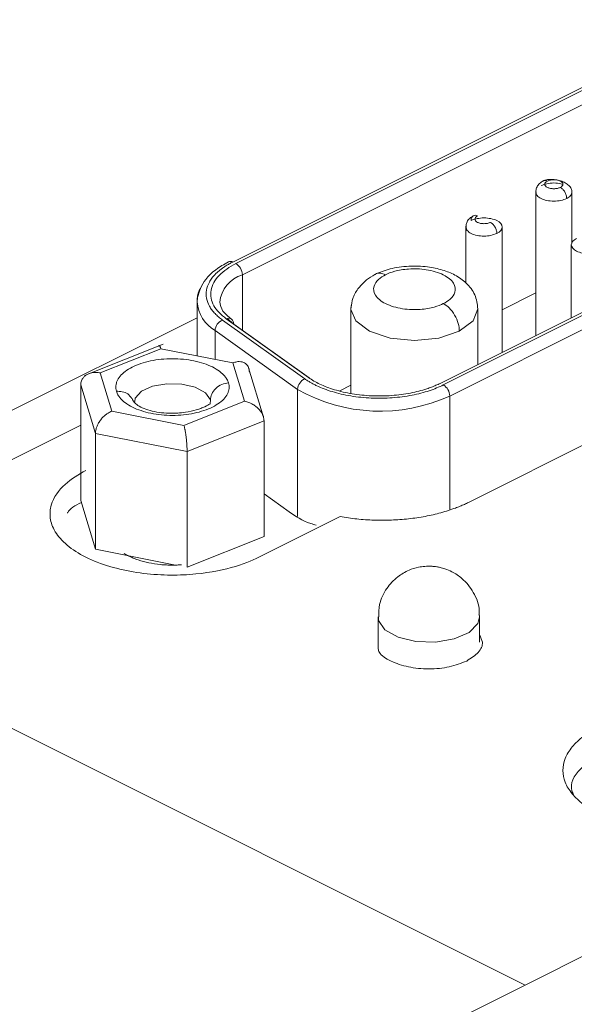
# Model space of a CAD drawing. Header units: inches. Extents: x 0.5 to 10.5, y 0.2 to 8.2.
# Tile 44 of 50: x 7.333 to 7.486, y 5.502 to 5.774. Entities that reach past the tile are written whole.
import ezdxf

# ---------------------------------------------------------------- set-up
doc = ezdxf.new("R2010")
doc.units = ezdxf.units.IN
doc.header["$MEASUREMENT"] = 0

msp = doc.modelspace()

# ---------------------------------------------------------------- linework, layer by layer
at = {"color": 144, "linetype": 'Continuous', "lineweight": 0}
for p, q in [((7.5257197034, 5.7736895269), (7.3921044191, 5.7068818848)), ((7.5926309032, 5.7450965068), (7.4492904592, 5.6734262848)), ((7.5989192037, 5.7115082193), (7.4571442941, 5.6406207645)), ((7.4130418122, 5.6750119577), (7.3903272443, 5.6912318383)), ((7.4131487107, 5.674949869), (7.3923751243, 5.6897837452)), ((7.3722910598, 5.6829663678), (7.3921758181, 5.679063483)), ((7.3542569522, 5.6276811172), (7.3502144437, 5.6410974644)), ((7.407680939, 5.6379618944), (7.4007324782, 5.6429236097)), ((7.4217224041, 5.6366984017), (7.3993383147, 5.6255063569)), ((7.4007324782, 5.6311820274), (7.3795159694, 5.6227233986)), ((7.3763601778, 5.6233428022), (7.3542569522, 5.6276811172))]:
    msp.add_line(p, q, dxfattribs=at)
at = {"color": 7, "linetype": 'Continuous', "lineweight": 15}
for p, q in [((7.3929883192, 5.7064399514), (7.5266035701, 5.7732475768)), ((7.3947560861, 5.7033910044), (7.528371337, 5.7701986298)), ((7.4501743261, 5.6729843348), (7.5935148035, 5.7446545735)), ((7.5952825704, 5.7416056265), (7.451942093, 5.6699353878)), ((7.4756555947, 5.7261770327), (7.4756555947, 5.6866088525)), ((7.4856555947, 5.7121012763), (7.4856555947, 5.7261770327)), ((7.4563869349, 5.7165427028), (7.4563869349, 5.7011186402)), ((7.4663869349, 5.6819745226), (7.4663869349, 5.7165427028)), ((7.4854667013, 5.7116371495), (7.4854667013, 5.6915144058)), ((7.4756555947, 5.698374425), (7.4663869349, 5.6937400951)), ((7.3822820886, 5.6958779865), (7.3822820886, 5.6810053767)), ((7.4247066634, 5.6939715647), (7.4247066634, 5.6706255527)), ((7.4597066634, 5.6786343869), (7.4597066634, 5.6939715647)), ((7.3822820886, 5.6915116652), (7.0265201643, 5.513630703)), ((7.3893032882, 5.690873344), (7.4120178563, 5.6746534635)), ((7.4099699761, 5.6717714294), (7.3872554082, 5.6879913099)), ((7.3728900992, 5.6842577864), (7.3512034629, 5.6756117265)), ((7.3555887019, 5.6763074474), (7.3722910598, 5.6829663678)), ((7.3921758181, 5.679063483), (7.3953582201, 5.6685016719)), ((7.400596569, 5.6641174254), (7.3964964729, 5.6777248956)), ((7.358771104, 5.6657456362), (7.3555887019, 5.6763074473)), ((7.3542569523, 5.6596158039), (7.3502144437, 5.673032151)), ((7.3502144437, 5.6730321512), (7.3502144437, 5.6410974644)), ((7.4247066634, 5.6728999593), (7.4215942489, 5.6713437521)), ((7.3643779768, 5.6692884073), (7.3648636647, 5.6683585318)), ((7.3953582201, 5.668501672), (7.3786558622, 5.6618427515)), ((7.3859798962, 5.6688658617), (7.3858777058, 5.6677753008)), ((7.3786558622, 5.6618427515), (7.358771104, 5.6657456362)), ((7.400732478, 5.6631167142), (7.3795159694, 5.6546580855)), ((7.4007324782, 5.6631167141), (7.4007324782, 5.6311820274)), ((7.3795159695, 5.6546580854), (7.3542569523, 5.6596158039)), ((7.3542569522, 5.659615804), (7.3542569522, 5.6276811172)), ((7.3795159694, 5.6227233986), (7.3795159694, 5.6546580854)), ((7.4727006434, 5.507507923), (7.2570330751, 5.6153417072)), ((7.4321841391, 5.6090116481), (7.4321841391, 5.6001981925)), ((7.4601841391, 5.6090116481), (7.4600612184, 5.6099372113)), ((7.4601841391, 5.6020834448), (7.4601841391, 5.6090116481)), ((7.4727006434, 5.5075079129), (7.5930321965, 5.5676736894)), ((7.2715287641, 5.4069219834), (7.4727006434, 5.507507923))]:
    msp.add_line(p, q, dxfattribs=at)
at = {"color": 8, "linetype": 'Continuous', "lineweight": 15}
for p, q in [((7.3947560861, 5.6880835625), (7.3947560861, 5.7033910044)), ((7.3905984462, 5.6913077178), (7.3923751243, 5.6897837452)), ((7.3872554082, 5.6800292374), (7.3872554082, 5.6879913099)), ((7.3923751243, 5.6897837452), (7.3923751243, 5.6897695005)), ((7.4099699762, 5.636735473), (7.4099699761, 5.6717714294)), ((7.451942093, 5.638669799), (7.451942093, 5.6699353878)), ((7.3502144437, 5.6619323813), (7.2570330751, 5.615341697))]:
    msp.add_line(p, q, dxfattribs=at)
at = {"color": 7, "linetype": 'Continuous', "lineweight": 15, "flags": 128}
for points in [[(7.3830570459, 5.6991192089), (7.3823867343, 5.6970763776), (7.3822820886, 5.6958779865)], [(7.4249716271, 5.6954884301), (7.4247066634, 5.6939715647), (7.424708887, 5.693832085)]]:
    msp.add_lwpolyline(points, dxfattribs=at)
at = {"color": 8, "linetype": 'Continuous', "lineweight": 15, "flags": 128}
for points in [[(7.424708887, 5.693832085), (7.4260387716, 5.6906230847), (7.4298322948, 5.6877843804), (7.4355097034, 5.6858876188), (7.4422066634, 5.6852215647), (7.4489036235, 5.6858876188), (7.4545810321, 5.6877843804)], [(7.4545810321, 5.6877843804), (7.4583745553, 5.6906230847), (7.4597066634, 5.6939715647)], [(7.3650719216, 5.6684024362), (7.3651610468, 5.6693535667), (7.3669250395, 5.6712293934), (7.3699904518, 5.672624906), (7.3738906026, 5.6733276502), (7.3780317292, 5.6732306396), (7.3817833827, 5.6723486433), (7.3845744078, 5.6708159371), (7.3859798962, 5.6688658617), (7.3859798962, 5.6688658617)], [(7.4324171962, 5.6102835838), (7.4323070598, 5.6080860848), (7.434071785, 5.6055012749), (7.4376805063, 5.6034508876), (7.4425838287, 5.6022470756), (7.4480352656, 5.6020731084), (7.4532048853, 5.602955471), (7.4573056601, 5.6047598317), (7.4597132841, 5.6072114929), (7.4601841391, 5.6090116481)]]:
    msp.add_lwpolyline(points, dxfattribs=at)
at = {"color": 144, "linetype": 'Continuous', "lineweight": 0}
for centre, radius, start, end in [((7.3914810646, 5.7058489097), 0.001206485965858, 58.8908873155, 117.2132001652), ((7.3909243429, 5.6899041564), 0.0014557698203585, 355.2554720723, 114.2148886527)]:
    msp.add_arc(centre, radius, start, end, dxfattribs=at)
at = {"color": 7, "linetype": 'Continuous', "lineweight": 15}
for centre, radius, start, end in [((7.3911374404, 5.703329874), 0.0036191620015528, 0.9678156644, 59.2421479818), ((7.3904834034, 5.6878661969), 0.003230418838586, 111.4268674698, 177.7803998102), ((7.413197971, 5.6716463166), 0.0032304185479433, 111.426864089, 177.7804031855), ((7.4327487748, 5.7118356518), 0.0460870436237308, 240.3792966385, 294.6111674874), ((7.4483234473, 5.6698742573), 0.0036191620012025, 0.9678156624, 59.2421479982)]:
    msp.add_arc(centre, radius, start, end, dxfattribs=at)
at = {"color": 8, "linetype": 'Continuous', "lineweight": 15}
for centre, radius, start, end in [((7.3975081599, 5.6947902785), 0.0090303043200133, 107.7437136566, 173.670337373), ((7.3921911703, 5.6966152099), 0.0099364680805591, 184.2548958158, 240.215971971)]:
    msp.add_arc(centre, radius, start, end, dxfattribs=at)
at = {"color": 7, "linetype": 'Continuous', "lineweight": 15}
for points, knots in [([(7.47770946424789, 5.729253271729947), (7.477358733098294, 5.729033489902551), (7.476636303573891, 5.728580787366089), (7.475943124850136, 5.727627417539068), (7.475612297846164, 5.72654153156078), (7.475789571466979, 5.725801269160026), (7.475879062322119, 5.72542757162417)], [0, 0, 0, 0, 0.2334055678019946, 0.4807644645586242, 0.7378807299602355, 1, 1, 1, 1]), ([(7.485655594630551, 5.726166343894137), (7.485610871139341, 5.726487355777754), (7.48552166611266, 5.727127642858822), (7.484826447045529, 5.72801163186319), (7.48380156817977, 5.728750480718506), (7.482518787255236, 5.729292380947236), (7.4811245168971, 5.72960876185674), (7.47977122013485, 5.729692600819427), (7.478562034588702, 5.729577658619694), (7.477989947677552, 5.729359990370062), (7.47770946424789, 5.729253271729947)], [0, 0, 0, 0, 0.1321747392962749, 0.2636344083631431, 0.3936874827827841, 0.5216592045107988, 0.6468851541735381, 0.7687301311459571, 0.8866127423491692, 1, 1, 1, 1]), ([(7.484191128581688, 5.72439857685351), (7.484191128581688, 5.724681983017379), (7.484145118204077, 5.724988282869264), (7.484056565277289, 5.72529439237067), (7.4839680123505, 5.725600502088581), (7.483836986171, 5.725906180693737), (7.483673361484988, 5.726188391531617), (7.483509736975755, 5.726470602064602), (7.483313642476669, 5.72672912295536), (7.483099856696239, 5.726944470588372), (7.482886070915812, 5.72715981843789), (7.482654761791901, 5.727331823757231), (7.482423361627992, 5.727447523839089)], [-2e-16, -2e-16, -2e-16, -2e-16, 0.392699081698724, 0.392699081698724, 0.392699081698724, 0.785398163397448, 0.785398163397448, 0.785398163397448, 1.17809724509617, 1.17809724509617, 1.17809724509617, 1.57079632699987, 1.57079632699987, 1.57079632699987, 1.57079632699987]), ([(7.458440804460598, 5.71961894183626), (7.458090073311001, 5.719399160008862), (7.457367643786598, 5.718946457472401), (7.456674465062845, 5.717993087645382), (7.456343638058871, 5.716907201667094), (7.456520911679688, 5.71616693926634), (7.456610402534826, 5.715793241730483)], [0, 0, 0, 0, 0.2334055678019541, 0.4807644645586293, 0.7378807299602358, 1, 1, 1, 1]), ([(7.390930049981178, 5.706922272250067), (7.389725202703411, 5.706229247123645), (7.387240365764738, 5.704799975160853), (7.384583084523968, 5.702275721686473), (7.383642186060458, 5.700443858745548), (7.383208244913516, 5.699599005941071)], [0, 0, 0, 0, 0.3365051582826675, 0.6939970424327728, 0.9999999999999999, 0.9999999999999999, 0.9999999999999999, 0.9999999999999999]), ([(7.392104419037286, 5.706881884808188), (7.39177585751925, 5.70671217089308), (7.391120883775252, 5.706373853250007), (7.390214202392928, 5.705833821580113), (7.389368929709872, 5.705272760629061), (7.388590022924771, 5.704688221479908), (7.387876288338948, 5.704080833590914), (7.387105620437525, 5.703332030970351), (7.386336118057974, 5.702429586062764), (7.385411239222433, 5.701002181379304), (7.384739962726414, 5.699138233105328), (7.384755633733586, 5.696873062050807), (7.38543844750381, 5.695035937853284), (7.38634767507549, 5.693643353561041), (7.38718451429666, 5.692664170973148), (7.38815875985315, 5.691733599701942), (7.388921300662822, 5.691160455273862), (7.389303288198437, 5.690873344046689)], [0, 0, 0, 0, 0.0406163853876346, 0.0809670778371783, 0.1211800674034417, 0.1613846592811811, 0.2017102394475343, 0.242285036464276, 0.3061668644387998, 0.3702012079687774, 0.5000883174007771, 0.6299754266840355, 0.7577636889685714, 0.8196414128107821, 0.8816668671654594, 0.9407221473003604, 1, 1, 1, 1]), ([(7.392988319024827, 5.706439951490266), (7.391189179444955, 5.705540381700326), (7.389574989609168, 5.704436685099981), (7.387162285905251, 5.701922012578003), (7.386373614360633, 5.700513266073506), (7.385871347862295, 5.697642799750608), (7.386158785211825, 5.69618697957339), (7.387661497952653, 5.693501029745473), (7.388867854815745, 5.692273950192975), (7.390327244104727, 5.691231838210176)], [0, 0, 0, 0, 0.25, 0.25, 0.5, 0.5, 0.75, 0.75, 1, 1, 1, 1]), ([(7.459706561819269, 5.693941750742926), (7.459529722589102, 5.695286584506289), (7.459181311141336, 5.697936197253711), (7.456701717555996, 5.701109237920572), (7.453544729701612, 5.703340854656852), (7.449917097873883, 5.704800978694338), (7.445629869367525, 5.705692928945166), (7.44057379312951, 5.705871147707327), (7.43541622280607, 5.705172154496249), (7.432651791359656, 5.704019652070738), (7.431315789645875, 5.70346266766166)], [0, 0, 0, 0, 0.129074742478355, 0.2543050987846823, 0.3701234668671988, 0.4749635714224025, 0.5910382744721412, 0.7270059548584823, 0.8680667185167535, 1, 1, 1, 1]), ([(7.434251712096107, 5.703361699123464), (7.434914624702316, 5.703693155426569), (7.435745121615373, 5.704027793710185), (7.437849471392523, 5.704604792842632), (7.439130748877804, 5.704846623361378), (7.442100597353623, 5.705058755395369), (7.443793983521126, 5.705022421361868), (7.44717047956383, 5.704508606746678), (7.448835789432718, 5.70402461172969), (7.451487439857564, 5.702698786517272), (7.452455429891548, 5.70186613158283), (7.453483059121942, 5.700177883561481), (7.453555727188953, 5.69933119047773), (7.453131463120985, 5.69784626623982), (7.452647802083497, 5.697205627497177), (7.451493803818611, 5.696153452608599), (7.450824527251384, 5.69573820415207), (7.450161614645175, 5.695406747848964)], [0, 0, 0, 0, 0.125, 0.125, 0.25, 0.25, 0.375, 0.375, 0.5, 0.5, 0.625, 0.625, 0.75, 0.75, 0.875, 0.875, 1, 1, 1, 1]), ([(7.431315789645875, 5.70346266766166), (7.430511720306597, 5.702973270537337), (7.428773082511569, 5.701915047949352), (7.426673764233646, 5.699691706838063), (7.425045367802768, 5.696973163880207), (7.424823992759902, 5.695030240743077), (7.424706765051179, 5.694001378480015)], [0, 0, 0, 0, 0.2000275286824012, 0.4325191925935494, 0.6994942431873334, 1, 1, 1, 1]), ([(7.450161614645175, 5.695406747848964), (7.449498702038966, 5.695075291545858), (7.448668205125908, 5.694740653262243), (7.446563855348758, 5.694163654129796), (7.445282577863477, 5.693921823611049), (7.442312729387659, 5.693709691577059), (7.440619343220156, 5.69374602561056), (7.437242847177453, 5.69425984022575), (7.435577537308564, 5.694743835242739), (7.432925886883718, 5.696069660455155), (7.431957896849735, 5.696902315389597), (7.43093026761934, 5.698590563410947), (7.430857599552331, 5.699437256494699), (7.431281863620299, 5.700922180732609), (7.431765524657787, 5.701562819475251), (7.432919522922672, 5.702614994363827), (7.433588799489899, 5.703030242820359), (7.434251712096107, 5.703361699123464)], [0, 0, 0, 0, 0.125, 0.125, 0.25, 0.25, 0.375, 0.375, 0.5, 0.5, 0.625, 0.625, 0.75, 0.75, 0.875, 0.875, 1, 1, 1, 1]), ([(7.383208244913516, 5.699599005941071), (7.383097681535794, 5.699421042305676), (7.382350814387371, 5.698218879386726), (7.38231371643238, 5.696945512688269), (7.382282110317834, 5.695860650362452)], [0, 0, 0, 0, 0.148036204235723, 1, 1, 1, 1]), ([(7.39177809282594, 5.691102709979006), (7.390866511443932, 5.691838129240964), (7.389004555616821, 5.693340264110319), (7.388691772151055, 5.69501154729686), (7.388532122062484, 5.695864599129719)], [0, 0, 0, 0, 0.4895827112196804, 0.9999999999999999, 0.9999999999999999, 0.9999999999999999, 0.9999999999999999]), ([(7.450161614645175, 5.695406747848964), (7.450682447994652, 5.695146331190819), (7.451244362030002, 5.694749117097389), (7.452332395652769, 5.693677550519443), (7.45285514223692, 5.693003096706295), (7.453718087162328, 5.691514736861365), (7.454055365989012, 5.690705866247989), (7.454486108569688, 5.689157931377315), (7.45458103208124, 5.68842226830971), (7.454581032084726, 5.687784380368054)], [0, 0, 0, 0, 0.25, 0.25, 0.5, 0.5, 0.75, 0.75, 1, 1, 1, 1]), ([(7.39092410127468, 5.673568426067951), (7.390866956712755, 5.673736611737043), (7.390752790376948, 5.674072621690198), (7.390498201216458, 5.674568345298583), (7.39013144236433, 5.675136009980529), (7.389605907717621, 5.675766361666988), (7.388637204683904, 5.676667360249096), (7.387101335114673, 5.677698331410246), (7.38481260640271, 5.678730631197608), (7.382164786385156, 5.679520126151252), (7.379259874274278, 5.68003609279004), (7.376209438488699, 5.680258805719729), (7.373130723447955, 5.680179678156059), (7.370142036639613, 5.679801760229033), (7.367358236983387, 5.679139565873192), (7.364886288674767, 5.6782185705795), (7.362821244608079, 5.677074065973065), (7.361242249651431, 5.675750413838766), (7.36038248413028, 5.674538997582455), (7.359986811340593, 5.673535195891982), (7.359842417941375, 5.672770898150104), (7.359837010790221, 5.672002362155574), (7.35996088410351, 5.671494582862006), (7.360022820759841, 5.671240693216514)], [0, 0, 0, 0, 0.020871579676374, 0.0416983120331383, 0.0625698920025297, 0.0938478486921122, 0.1251258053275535, 0.1876060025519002, 0.2500861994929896, 0.3125663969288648, 0.3750465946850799, 0.4375267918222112, 0.5000069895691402, 0.562487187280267, 0.6249673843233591, 0.6874475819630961, 0.7499277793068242, 0.8124079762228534, 0.8748881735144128, 0.9061661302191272, 0.9374440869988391, 0.9687220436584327, 1, 1, 1, 1]), ([(7.350214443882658, 5.673032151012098), (7.350223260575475, 5.673217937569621), (7.350241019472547, 5.673592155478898), (7.350383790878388, 5.674122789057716), (7.350645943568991, 5.674697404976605), (7.351095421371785, 5.675285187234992), (7.351757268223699, 5.675804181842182), (7.35258017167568, 5.676190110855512), (7.35345924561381, 5.676395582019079), (7.354481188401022, 5.676468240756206), (7.355180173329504, 5.67636675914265), (7.355588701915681, 5.676307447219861)], [0, 0, 0, 0, 0.0766931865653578, 0.154478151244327, 0.2337660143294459, 0.3511602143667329, 0.4772019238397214, 0.5977749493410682, 0.7340631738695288, 0.8445706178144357, 1, 1, 1, 1]), ([(7.412017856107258, 5.674653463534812), (7.412262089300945, 5.674484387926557), (7.412749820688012, 5.674146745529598), (7.413543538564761, 5.673664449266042), (7.414380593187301, 5.673201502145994), (7.415601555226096, 5.672591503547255), (7.417281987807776, 5.671873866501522), (7.420316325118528, 5.670838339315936), (7.424626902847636, 5.66984273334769), (7.430298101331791, 5.669258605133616), (7.436086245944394, 5.66934140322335), (7.440674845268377, 5.669947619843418), (7.444023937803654, 5.670703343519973), (7.446282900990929, 5.671370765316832), (7.448356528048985, 5.672126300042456), (7.449567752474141, 5.672698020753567), (7.450174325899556, 5.672984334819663)], [0, 0, 0, 0, 0.0287116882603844, 0.0573369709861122, 0.0859470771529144, 0.1146133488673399, 0.1761262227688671, 0.2377588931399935, 0.3671529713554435, 0.5000174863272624, 0.63288200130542, 0.7622760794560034, 0.8237889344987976, 0.8854216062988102, 0.9426198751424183, 1, 1, 1, 1]), ([(7.360022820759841, 5.671240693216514), (7.360079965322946, 5.671072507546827), (7.360194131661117, 5.67073649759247), (7.360448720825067, 5.670240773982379), (7.360815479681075, 5.669673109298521), (7.361341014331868, 5.669042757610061), (7.362309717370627, 5.668141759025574), (7.36384558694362, 5.667110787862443), (7.366134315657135, 5.666078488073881), (7.368782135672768, 5.665288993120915), (7.371687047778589, 5.664773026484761), (7.374737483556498, 5.664550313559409), (7.377816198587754, 5.664629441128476), (7.38080488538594, 5.665007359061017), (7.383588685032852, 5.665669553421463), (7.386060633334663, 5.666590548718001), (7.38812567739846, 5.667735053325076), (7.389704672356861, 5.669058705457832), (7.390564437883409, 5.670270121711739), (7.390960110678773, 5.671273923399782), (7.391104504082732, 5.672038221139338), (7.391109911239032, 5.672806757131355), (7.390986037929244, 5.673314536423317), (7.39092410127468, 5.673568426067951)], [0, 0, 0, 0, 0.020871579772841, 0.0416983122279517, 0.0625698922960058, 0.0938478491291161, 0.125125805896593, 0.1876060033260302, 0.2500862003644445, 0.3125663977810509, 0.3750465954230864, 0.4375267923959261, 0.5000069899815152, 0.5624871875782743, 0.6249673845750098, 0.6874475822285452, 0.7499277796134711, 0.8124079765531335, 0.8748881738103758, 0.9061661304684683, 0.9374440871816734, 0.968722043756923, 1, 1, 1, 1]), ([(7.39092410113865, 5.673568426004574), (7.390341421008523, 5.673524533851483), (7.389712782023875, 5.673384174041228), (7.388495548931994, 5.67287044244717), (7.387910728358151, 5.672495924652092), (7.386945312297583, 5.67157769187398), (7.386567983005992, 5.671037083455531), (7.386086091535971, 5.669934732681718), (7.385979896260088, 5.669376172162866), (7.385979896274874, 5.66886586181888)], [0, 0, 0, 0, 0.25, 0.25, 0.5, 0.5, 0.75, 0.75, 1, 1, 1, 1]), ([(7.385957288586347, 5.667766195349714), (7.385905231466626, 5.667778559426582), (7.385776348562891, 5.667809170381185), (7.384849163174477, 5.667176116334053), (7.38339755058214, 5.666551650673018), (7.381708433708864, 5.665974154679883), (7.3794588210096, 5.665458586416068), (7.376841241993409, 5.665181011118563), (7.374381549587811, 5.665139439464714), (7.371763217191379, 5.665363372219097), (7.369249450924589, 5.66587986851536), (7.367114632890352, 5.666647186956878), (7.365571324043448, 5.667553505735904), (7.364628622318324, 5.668476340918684), (7.364458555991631, 5.669027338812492), (7.364377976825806, 5.669288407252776)], [0, 0, 0, 0, 0.0792706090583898, 0.1962580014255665, 0.2514123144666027, 0.3021122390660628, 0.4001214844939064, 0.4628858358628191, 0.534773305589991, 0.6136739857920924, 0.6964912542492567, 0.7795744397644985, 0.8594292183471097, 0.9333961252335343, 1, 1, 1, 1]), ([(7.400732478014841, 5.66311671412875), (7.400723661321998, 5.663305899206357), (7.40070590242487, 5.663686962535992), (7.400563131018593, 5.6642736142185), (7.400300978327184, 5.664951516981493), (7.399851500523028, 5.665715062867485), (7.399189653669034, 5.666494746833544), (7.398366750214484, 5.667202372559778), (7.397487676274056, 5.66775473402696), (7.396465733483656, 5.668225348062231), (7.395766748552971, 5.66839974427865), (7.395358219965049, 5.668501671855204)], [0, 0, 0, 0, 0.0766931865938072, 0.1544781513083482, 0.2337660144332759, 0.3511602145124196, 0.4772019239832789, 0.5977749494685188, 0.7340631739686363, 0.8445706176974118, 1, 1, 1, 1]), ([(7.354256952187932, 5.659615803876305), (7.354264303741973, 5.659806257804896), (7.354279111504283, 5.660189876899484), (7.354399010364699, 5.660796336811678), (7.354619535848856, 5.661510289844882), (7.354996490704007, 5.662336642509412), (7.355553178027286, 5.663207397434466), (7.356243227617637, 5.664030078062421), (7.356983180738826, 5.66470292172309), (7.35783879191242, 5.665317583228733), (7.358427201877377, 5.66558774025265), (7.358771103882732, 5.665745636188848)], [0, 0, 0, 0, 0.0766931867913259, 0.1544781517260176, 0.2337660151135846, 0.3511602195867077, 0.477201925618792, 0.5977749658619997, 0.734063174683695, 0.8445706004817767, 1, 1, 1, 1]), ([(7.378655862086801, 5.661842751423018), (7.378691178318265, 5.661720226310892), (7.378757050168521, 5.661491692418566), (7.378847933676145, 5.661109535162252), (7.378921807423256, 5.660756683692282), (7.379019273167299, 5.660244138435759), (7.379138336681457, 5.659535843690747), (7.379268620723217, 5.658553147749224), (7.379375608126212, 5.657551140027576), (7.379454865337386, 5.656529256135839), (7.379506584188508, 5.655543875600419), (7.379512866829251, 5.654950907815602), (7.379515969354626, 5.654658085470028)], [0, 0, 0, 0, 0.0834173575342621, 0.155590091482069, 0.2165176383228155, 0.2662019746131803, 0.4024491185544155, 0.52306471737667, 0.649068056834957, 0.7665019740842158, 0.8846928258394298, 0.9999999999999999, 0.9999999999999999, 0.9999999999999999, 0.9999999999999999]), ([(7.399338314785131, 5.625506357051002), (7.397349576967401, 5.624511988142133), (7.394858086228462, 5.623508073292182), (7.388545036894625, 5.621777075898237), (7.384701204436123, 5.62105158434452), (7.37801904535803, 5.620574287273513), (7.375645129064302, 5.620519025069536), (7.370724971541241, 5.62068621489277), (7.368179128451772, 5.620909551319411), (7.363114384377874, 5.621680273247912), (7.360597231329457, 5.622228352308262), (7.355837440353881, 5.623644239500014), (7.353597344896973, 5.624511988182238), (7.349619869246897, 5.626500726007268), (7.347884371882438, 5.627620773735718), (7.345052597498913, 5.6300006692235), (7.343956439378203, 5.631259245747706), (7.342414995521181, 5.633791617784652), (7.341968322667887, 5.635064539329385), (7.341633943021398, 5.637524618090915), (7.341744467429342, 5.638711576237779), (7.342699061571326, 5.642052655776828), (7.344150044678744, 5.643974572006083), (7.347612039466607, 5.647131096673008), (7.349619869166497, 5.648376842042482), (7.351608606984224, 5.649371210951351)], [0, 0, 0, 0, 0.1249999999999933, 0.1249999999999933, 0.2499999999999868, 0.2499999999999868, 0.3124999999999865, 0.3124999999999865, 0.3749999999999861, 0.3749999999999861, 0.4374999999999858, 0.4374999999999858, 0.4999999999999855, 0.4999999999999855, 0.5624999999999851, 0.5624999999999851, 0.6249999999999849, 0.6249999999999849, 0.6874999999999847, 0.6874999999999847, 0.7499999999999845, 0.7499999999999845, 0.8749999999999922, 0.8749999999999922, 1, 1, 1, 1]), ([(7.446184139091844, 5.623011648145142), (7.446121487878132, 5.623011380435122), (7.445744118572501, 5.623009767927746), (7.444781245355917, 5.62296318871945), (7.442987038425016, 5.622704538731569), (7.440395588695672, 5.621891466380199), (7.437270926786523, 5.620063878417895), (7.434338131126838, 5.616888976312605), (7.432395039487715, 5.612964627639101), (7.432393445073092, 5.61017538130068), (7.432392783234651, 5.609017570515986)], [0, 0, 0, 0, 0.0085830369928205, 0.0516985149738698, 0.1319599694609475, 0.2562643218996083, 0.4216296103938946, 0.6212605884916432, 0.8427859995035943, 0.9999999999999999, 0.9999999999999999, 0.9999999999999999, 0.9999999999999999]), ([(7.460009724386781, 5.609537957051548), (7.460045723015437, 5.60992129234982), (7.460248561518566, 5.612081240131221), (7.458692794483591, 5.615816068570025), (7.4558732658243, 5.619423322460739), (7.452943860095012, 5.621373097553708), (7.450842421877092, 5.622252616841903), (7.449425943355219, 5.622647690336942), (7.448456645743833, 5.622833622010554), (7.447783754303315, 5.622923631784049), (7.447312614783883, 5.622967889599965), (7.446981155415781, 5.622989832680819), (7.446747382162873, 5.623000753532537), (7.446582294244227, 5.62300621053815), (7.446465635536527, 5.623008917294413), (7.446338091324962, 5.623011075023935), (7.446247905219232, 5.623011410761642), (7.446184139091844, 5.623011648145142)], [0, 0, 0, 0, 0.053799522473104, 0.3031397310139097, 0.5355051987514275, 0.6919988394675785, 0.7898053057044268, 0.8541280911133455, 0.8978419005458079, 0.9281154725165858, 0.949294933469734, 0.9641903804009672, 0.9746944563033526, 0.982111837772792, 0.987353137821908, 0.9910580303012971, 1, 1, 1, 1])]:
    msp.add_open_spline(points, degree=3, knots=knots, dxfattribs=at)
at = {"color": 8, "linetype": 'Continuous', "lineweight": 15}
for points, knots in [([(7.483137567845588, 5.72828609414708), (7.48295262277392, 5.728354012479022), (7.48224002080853, 5.728615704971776), (7.480645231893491, 5.728714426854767), (7.478671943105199, 5.728551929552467), (7.477637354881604, 5.728140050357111), (7.477120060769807, 5.727934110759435)], [0, 0, 0, 0, 0.1046119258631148, 0.4030746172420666, 0.7015373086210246, 1, 1, 1, 1]), ([(7.478887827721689, 5.729215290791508), (7.478622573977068, 5.72931660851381), (7.478181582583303, 5.729485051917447), (7.477859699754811, 5.729283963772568), (7.477731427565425, 5.729203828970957)], [0, 0, 0, 0, 0.6014941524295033, 0.9999999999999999, 0.9999999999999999, 0.9999999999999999, 0.9999999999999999]), ([(7.475738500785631, 5.726374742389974), (7.475706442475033, 5.726305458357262), (7.475527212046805, 5.725918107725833), (7.47595610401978, 5.72518158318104), (7.477016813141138, 5.724353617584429), (7.478697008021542, 5.723795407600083), (7.480648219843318, 5.723604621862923), (7.482643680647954, 5.723784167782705), (7.48367531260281, 5.724193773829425), (7.484191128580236, 5.724398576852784)], [0, 0, 0, 0, 0.0350329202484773, 0.1958607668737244, 0.3566886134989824, 0.5175164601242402, 0.6783443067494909, 0.8391721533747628, 1, 1, 1, 1]), ([(7.484191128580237, 5.724398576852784), (7.484653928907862, 5.724629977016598), (7.485024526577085, 5.724907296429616), (7.485274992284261, 5.725209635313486), (7.485525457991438, 5.725511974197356), (7.485655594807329, 5.725839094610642), (7.485655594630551, 5.72616634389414)], [3.14159265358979, 3.14159265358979, 3.14159265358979, 3.14159265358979, 3.53429173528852, 3.53429173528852, 3.53429173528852, 3.926990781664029, 3.926990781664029, 3.926990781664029, 3.926990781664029]), ([(7.456469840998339, 5.716740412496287), (7.456437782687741, 5.716671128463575), (7.456258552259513, 5.716283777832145), (7.456687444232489, 5.715547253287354), (7.457748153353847, 5.71471928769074), (7.459428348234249, 5.714161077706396), (7.461379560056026, 5.713970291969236), (7.463375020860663, 5.714149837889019), (7.464406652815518, 5.714559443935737), (7.464922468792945, 5.714764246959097)], [0, 0, 0, 0, 0.0350329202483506, 0.1958607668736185, 0.3566886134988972, 0.5175164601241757, 0.6783443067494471, 0.8391721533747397, 1, 1, 1, 1]), ([(7.431345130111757, 5.703419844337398), (7.431379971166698, 5.703460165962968), (7.431725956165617, 5.703860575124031), (7.432785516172, 5.70388707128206), (7.433775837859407, 5.703532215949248), (7.434251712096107, 5.703361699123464)], [0, 0, 0, 0, 0.0549717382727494, 0.5458903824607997, 1, 1, 1, 1]), ([(7.364291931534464, 5.669285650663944), (7.363953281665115, 5.669725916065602), (7.363296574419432, 5.67057967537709), (7.36168675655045, 5.671219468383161), (7.360562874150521, 5.671233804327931), (7.360022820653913, 5.671240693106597)], [0, 0, 0, 0, 0.3561298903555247, 0.6906043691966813, 1, 1, 1, 1])]:
    msp.add_open_spline(points, degree=3, knots=knots, dxfattribs=at)
at = {"color": 144, "linetype": 'Continuous', "lineweight": 0}
for points, knots in [([(7.482423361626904, 5.727447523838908), (7.482191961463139, 5.727331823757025), (7.48191464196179, 5.727239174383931), (7.481612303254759, 5.727176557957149), (7.481309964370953, 5.72711394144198), (7.480982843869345, 5.727081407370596), (7.480655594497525, 5.727081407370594), (7.48032834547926, 5.727081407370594), (7.480001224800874, 5.727113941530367), (7.479698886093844, 5.727176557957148), (7.479396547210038, 5.727239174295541), (7.479119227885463, 5.727331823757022), (7.478887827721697, 5.727447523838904), (7.47865642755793, 5.727563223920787), (7.478471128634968, 5.727701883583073), (7.478345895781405, 5.727853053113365), (7.478220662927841, 5.728004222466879), (7.478155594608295, 5.728167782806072), (7.478155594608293, 5.728331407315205), (7.478155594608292, 5.728495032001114), (7.478220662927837, 5.728658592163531), (7.4783458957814, 5.728809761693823), (7.478471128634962, 5.728960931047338), (7.478656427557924, 5.729099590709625), (7.47888782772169, 5.729215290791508)], [6e-16, 6e-16, 6e-16, 6e-16, 0.3926990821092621, 0.3926990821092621, 0.3926990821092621, 0.7853981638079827, 0.7853981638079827, 0.7853981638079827, 1.178097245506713, 1.178097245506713, 1.178097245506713, 1.570796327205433, 1.570796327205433, 1.570796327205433, 1.963495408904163, 1.963495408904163, 1.963495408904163, 2.356194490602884, 2.356194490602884, 2.356194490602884, 2.748893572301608, 2.748893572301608, 2.748893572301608, 3.141592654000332, 3.141592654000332, 3.141592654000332, 3.141592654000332]), ([(7.478887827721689, 5.729215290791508), (7.479119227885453, 5.72933099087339), (7.479396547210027, 5.729423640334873), (7.479698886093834, 5.729486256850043), (7.48000122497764, 5.729548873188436), (7.480328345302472, 5.729581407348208), (7.480655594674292, 5.72958140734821), (7.480982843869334, 5.729581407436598), (7.481309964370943, 5.729548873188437), (7.481612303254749, 5.729486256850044), (7.481914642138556, 5.729423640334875), (7.48219196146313, 5.729330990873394), (7.482423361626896, 5.729215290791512), (7.482654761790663, 5.729099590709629), (7.482840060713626, 5.728960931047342), (7.482965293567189, 5.728809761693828), (7.483090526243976, 5.728658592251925), (7.4831555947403, 5.728495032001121), (7.483155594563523, 5.728331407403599), (7.483155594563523, 5.72816778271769), (7.483090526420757, 5.728004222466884), (7.482965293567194, 5.72785305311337), (7.482840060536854, 5.727701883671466), (7.482654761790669, 5.727563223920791), (7.482423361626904, 5.727447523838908)], [3.14159265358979, 3.14159265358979, 3.14159265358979, 3.14159265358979, 3.534291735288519, 3.534291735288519, 3.534291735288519, 3.926990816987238, 3.926990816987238, 3.926990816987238, 4.31968989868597, 4.31968989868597, 4.31968989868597, 4.712388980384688, 4.712388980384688, 4.712388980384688, 5.105088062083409, 5.105088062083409, 5.105088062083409, 5.497787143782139, 5.497787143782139, 5.497787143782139, 5.890486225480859, 5.890486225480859, 5.890486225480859, 6.283185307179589, 6.283185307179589, 6.283185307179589, 6.283185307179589]), ([(7.457851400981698, 5.71829978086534), (7.457851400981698, 5.718583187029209), (7.457897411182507, 5.718843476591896), (7.457985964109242, 5.719061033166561), (7.458074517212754, 5.719278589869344), (7.458205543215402, 5.719453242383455), (7.458369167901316, 5.71957182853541), (7.458532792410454, 5.719690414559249), (7.458728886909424, 5.719752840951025), (7.458942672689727, 5.719754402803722), (7.459156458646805, 5.719755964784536), (7.459387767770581, 5.719696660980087), (7.459619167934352, 5.719580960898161)], [2e-16, 2e-16, 2e-16, 2e-16, 0.392699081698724, 0.392699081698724, 0.392699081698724, 0.785398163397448, 0.785398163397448, 0.785398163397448, 1.17809724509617, 1.17809724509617, 1.17809724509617, 1.570796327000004, 1.570796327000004, 1.570796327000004, 1.570796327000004]), ([(7.457851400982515, 5.718299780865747), (7.458777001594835, 5.718762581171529), (7.460077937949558, 5.71903201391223), (7.462695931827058, 5.719032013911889), (7.4639968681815, 5.718762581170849), (7.465848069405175, 5.717836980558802), (7.46638693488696, 5.71718651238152), (7.46638693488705, 5.71587751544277), (7.465848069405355, 5.715227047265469), (7.46492246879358, 5.714764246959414)], [0, 0, 0, 0, 0.25, 0.25, 0.5, 0.5, 0.75, 0.75, 1, 1, 1, 1]), ([(7.463154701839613, 5.717813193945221), (7.462923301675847, 5.717697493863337), (7.462645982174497, 5.717604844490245), (7.462343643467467, 5.717542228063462), (7.462041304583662, 5.717479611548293), (7.461714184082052, 5.717447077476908), (7.461386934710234, 5.717447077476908), (7.461059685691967, 5.717447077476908), (7.460732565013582, 5.717479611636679), (7.460430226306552, 5.71754222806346), (7.460127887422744, 5.717604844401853), (7.459850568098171, 5.717697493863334), (7.459619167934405, 5.717813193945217), (7.459387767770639, 5.717928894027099), (7.459202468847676, 5.718067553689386), (7.459077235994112, 5.718218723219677), (7.458952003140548, 5.718369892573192), (7.458886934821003, 5.718533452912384), (7.458886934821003, 5.718697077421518), (7.458886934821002, 5.718860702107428), (7.458952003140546, 5.719024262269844), (7.459077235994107, 5.719175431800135), (7.45920246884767, 5.719326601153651), (7.459387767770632, 5.719465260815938), (7.459619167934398, 5.719580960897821)], [-3.6e-15, -3.6e-15, -3.6e-15, -3.6e-15, 0.392699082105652, 0.392699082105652, 0.392699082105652, 0.7853981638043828, 0.7853981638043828, 0.7853981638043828, 1.178097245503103, 1.178097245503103, 1.178097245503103, 1.570796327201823, 1.570796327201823, 1.570796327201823, 1.963495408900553, 1.963495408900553, 1.963495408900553, 2.356194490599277, 2.356194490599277, 2.356194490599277, 2.748893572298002, 2.748893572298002, 2.748893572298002, 3.141592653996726, 3.141592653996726, 3.141592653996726, 3.141592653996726]), ([(7.464922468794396, 5.714764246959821), (7.464922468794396, 5.715047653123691), (7.464876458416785, 5.715353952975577), (7.464787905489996, 5.715660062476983), (7.464699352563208, 5.715966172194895), (7.464568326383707, 5.71627185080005), (7.464404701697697, 5.71655406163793), (7.464241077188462, 5.716836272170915), (7.464044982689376, 5.717094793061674), (7.463831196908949, 5.717310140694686), (7.46361741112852, 5.717525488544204), (7.463386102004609, 5.717697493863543), (7.4631547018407, 5.717813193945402)], [2e-16, 2e-16, 2e-16, 2e-16, 0.392699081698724, 0.392699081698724, 0.392699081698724, 0.785398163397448, 0.785398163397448, 0.785398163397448, 1.17809724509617, 1.17809724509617, 1.17809724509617, 1.57079632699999, 1.57079632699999, 1.57079632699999, 1.57079632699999]), ([(7.494002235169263, 5.709858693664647), (7.493076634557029, 5.709395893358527), (7.491775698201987, 5.709126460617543), (7.489157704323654, 5.709126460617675), (7.487856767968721, 5.709395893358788), (7.486005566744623, 5.710321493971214), (7.485466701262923, 5.71097196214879), (7.485466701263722, 5.712280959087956), (7.486005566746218, 5.712931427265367), (7.486931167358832, 5.713394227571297)], [0, 0, 0, 0, 0.25, 0.25, 0.5, 0.5, 0.75, 0.75, 1, 1, 1, 1]), ([(7.372291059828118, 5.682966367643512), (7.372255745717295, 5.683076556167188), (7.372189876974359, 5.683282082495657), (7.372099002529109, 5.683497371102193), (7.372025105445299, 5.683640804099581), (7.371927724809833, 5.683783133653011), (7.371807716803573, 5.683865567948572), (7.371722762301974, 5.683764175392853), (7.371682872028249, 5.683716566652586)], [0, 0, 0, 0, 0.1594708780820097, 0.2974489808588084, 0.4139332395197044, 0.5089274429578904, 0.7694175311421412, 0.9999999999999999, 0.9999999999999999, 0.9999999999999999, 0.9999999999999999]), ([(7.396689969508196, 5.676533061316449), (7.396682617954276, 5.676717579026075), (7.396667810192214, 5.677089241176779), (7.396547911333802, 5.677600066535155), (7.396327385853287, 5.678138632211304), (7.395950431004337, 5.678663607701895), (7.395393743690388, 5.679091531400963), (7.394703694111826, 5.679362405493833), (7.39396374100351, 5.67944739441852), (7.393108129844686, 5.6793760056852), (7.392519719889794, 5.679178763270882), (7.392175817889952, 5.679063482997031)], [0, 0, 0, 0, 0.0766931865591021, 0.1544781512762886, 0.2337660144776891, 0.3511602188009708, 0.4772019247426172, 0.5977749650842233, 0.7340631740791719, 0.8445705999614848, 1, 1, 1, 1]), ([(7.449290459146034, 5.673426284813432), (7.448909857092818, 5.67324322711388), (7.448149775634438, 5.672877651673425), (7.446920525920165, 5.672378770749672), (7.445371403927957, 5.671825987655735), (7.443448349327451, 5.671260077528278), (7.440268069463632, 5.670541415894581), (7.435906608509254, 5.669965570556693), (7.430408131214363, 5.669886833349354), (7.425020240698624, 5.670441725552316), (7.42092734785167, 5.671387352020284), (7.41804337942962, 5.672370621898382), (7.416150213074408, 5.673181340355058), (7.414459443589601, 5.674059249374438), (7.413514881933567, 5.674694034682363), (7.413041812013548, 5.675011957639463)], [0, 0, 0, 0, 0.0382582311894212, 0.0764036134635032, 0.114605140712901, 0.1761154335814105, 0.2377518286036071, 0.3671471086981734, 0.50001285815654, 0.6328786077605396, 0.7622738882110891, 0.8237841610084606, 0.8854205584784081, 0.9426145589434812, 1, 1, 1, 1]), ([(7.346545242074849, 5.637645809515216), (7.34656351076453, 5.63769370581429), (7.347005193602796, 5.638851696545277), (7.348719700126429, 5.639746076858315), (7.350363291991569, 5.640603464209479)], [0, 0, 0, 0, 0.0413615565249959, 0.9999999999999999, 0.9999999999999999, 0.9999999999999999, 0.9999999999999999]), ([(7.457144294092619, 5.640620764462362), (7.456762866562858, 5.640435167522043), (7.456000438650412, 5.640064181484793), (7.454791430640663, 5.639542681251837), (7.453329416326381, 5.63896619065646), (7.451581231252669, 5.638357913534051), (7.448838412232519, 5.637541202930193), (7.445202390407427, 5.636705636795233), (7.44060159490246, 5.636022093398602), (7.435853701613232, 5.635670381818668), (7.431852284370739, 5.635660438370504), (7.428675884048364, 5.63582127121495), (7.426316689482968, 5.636027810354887), (7.423988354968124, 5.63631147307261), (7.42247772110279, 5.636569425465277), (7.42172240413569, 5.636698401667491)], [0, 0, 0, 0, 0.0416996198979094, 0.0833525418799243, 0.1250521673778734, 0.1875709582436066, 0.2500897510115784, 0.3750485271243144, 0.5000072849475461, 0.6249660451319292, 0.7499248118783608, 0.8124436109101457, 0.8749624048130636, 0.9374811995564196, 1, 1, 1, 1]), ([(7.407680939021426, 5.637961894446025), (7.409450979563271, 5.636767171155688), (7.411566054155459, 5.635339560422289), (7.414595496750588, 5.634477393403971), (7.415089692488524, 5.634336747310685)], [0, 0, 0, 0, 0.8368690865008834, 1, 1, 1, 1]), ([(7.378005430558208, 5.6234043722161), (7.377585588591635, 5.6233773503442), (7.376745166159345, 5.623323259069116), (7.375341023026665, 5.623300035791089), (7.373804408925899, 5.623336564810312), (7.37160244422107, 5.623500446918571), (7.36892570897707, 5.623905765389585), (7.366459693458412, 5.624565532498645), (7.364671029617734, 5.625228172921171), (7.363610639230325, 5.625710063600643), (7.362788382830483, 5.626142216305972), (7.362383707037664, 5.626387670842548), (7.362181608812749, 5.626510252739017)], [0, 0, 0, 0, 0.0713599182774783, 0.1428453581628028, 0.2366375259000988, 0.330429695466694, 0.5177869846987, 0.7051442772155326, 0.7989364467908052, 0.8927286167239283, 0.9464278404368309, 1, 1, 1, 1]), ([(7.460184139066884, 5.603968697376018), (7.460517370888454, 5.603345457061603), (7.461349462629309, 5.601789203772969), (7.460190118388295, 5.599145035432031), (7.457806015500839, 5.597627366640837), (7.456613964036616, 5.596868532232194)], [0, 0, 0, 0, 0.2503710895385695, 0.6251855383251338, 1, 1, 1, 1]), ([(7.456613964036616, 5.596868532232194), (7.45509154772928, 5.59626431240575), (7.452046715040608, 5.59505587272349), (7.44617149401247, 5.59452697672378), (7.440372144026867, 5.595086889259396), (7.435577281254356, 5.596744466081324), (7.4326757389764, 5.598611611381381), (7.432282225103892, 5.599881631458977), (7.432184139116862, 5.600198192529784)], [0, 0, 0, 0, 0.1875464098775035, 0.3750928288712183, 0.562639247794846, 0.7501856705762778, 0.9377320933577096, 1, 1, 1, 1]), ([(7.540759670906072, 5.554795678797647), (7.540363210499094, 5.554602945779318), (7.539571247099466, 5.554217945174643), (7.538313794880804, 5.553678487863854), (7.537008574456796, 5.553168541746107), (7.535201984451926, 5.552532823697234), (7.53283012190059, 5.55182137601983), (7.528834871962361, 5.550877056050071), (7.523520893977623, 5.550070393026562), (7.51689499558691, 5.549744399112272), (7.510268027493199, 5.550070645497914), (7.503896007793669, 5.551037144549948), (7.498023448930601, 5.552606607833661), (7.492876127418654, 5.554718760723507), (7.488651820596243, 5.557292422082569), (7.485512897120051, 5.560228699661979), (7.483579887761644, 5.563414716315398), (7.482927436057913, 5.566728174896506), (7.483579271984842, 5.57004121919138), (7.485193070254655, 5.572697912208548), (7.487080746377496, 5.574696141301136), (7.488790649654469, 5.576116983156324), (7.490752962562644, 5.577456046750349), (7.492270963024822, 5.578259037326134), (7.493029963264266, 5.578660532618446)], [0, 0, 0, 0, 0.0156625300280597, 0.0312872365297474, 0.0469119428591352, 0.0625744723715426, 0.0938522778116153, 0.125130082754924, 0.1876099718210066, 0.2500898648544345, 0.3125697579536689, 0.3750496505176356, 0.4375295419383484, 0.5000094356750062, 0.5624893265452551, 0.6249692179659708, 0.6874491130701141, 0.7499290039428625, 0.8124088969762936, 0.8748887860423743, 0.906166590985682, 0.9374443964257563, 0.968722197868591, 1, 1, 1, 1]), ([(7.486084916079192, 5.559992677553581), (7.485919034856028, 5.56036001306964), (7.484856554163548, 5.562712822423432), (7.486982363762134, 5.566851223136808), (7.491287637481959, 5.569686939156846), (7.493140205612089, 5.570907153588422)], [0, 0, 0, 0, 0.0953506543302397, 0.610727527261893, 0.9999999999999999, 0.9999999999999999, 0.9999999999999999, 0.9999999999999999])]:
    msp.add_open_spline(points, degree=3, knots=knots, dxfattribs=at)

doc.saveas('drawing.dxf')
